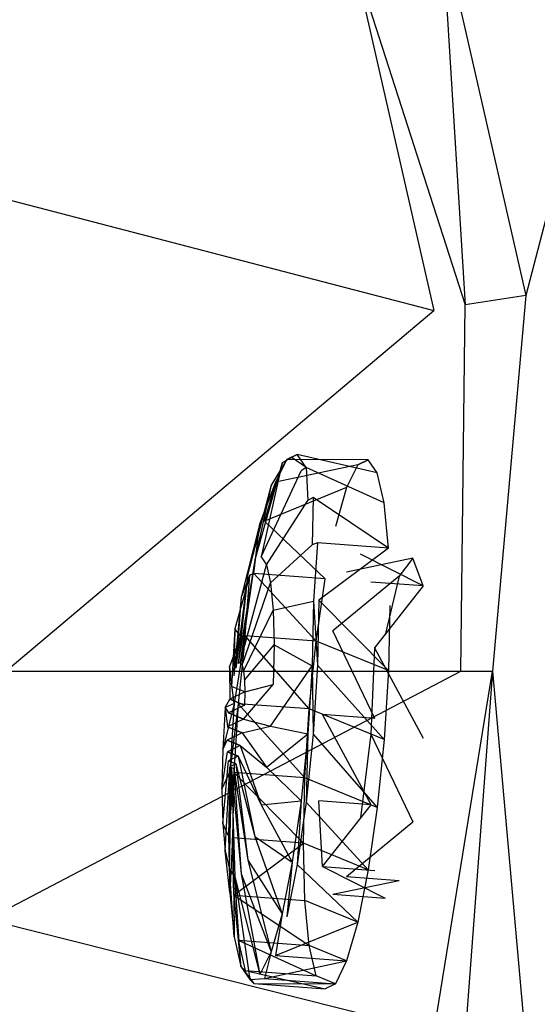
# Model space of a CAD drawing. Extents: x 0 to 1.7, y -0.75 to 0.
# Tile 9 of 12: x 1.54 to 1.61, y -0.42 to -0.29. Entities that reach past the tile are written whole.
import ezdxf

# ---------------------------------------------------------------- set-up
doc = ezdxf.new("R2010")
doc.units = 0
for name, color, linetype in [('L0__BERLAUF70X22_4___REPLACEMTF', 7, 'CONTINUOUS'), ('L10_WANNE_BA170CAS2V__0___REPLA', 7, 'CONTINUOUS'), ('L1__BERLAUF70X22_3___REPLACEMTF', 7, 'CONTINUOUS'), ('L2__BERLAUF70X22_2___REPLACEMTF', 7, 'CONTINUOUS'), ('L3__BERLAUF70X22_1___REPLACEMTF', 7, 'CONTINUOUS'), ('L4__BERLAUF70X22_0___REPLACEMTF', 7, 'CONTINUOUS'), ('L7_WANNE_BA170CAS2V__3___REPLAC', 7, 'CONTINUOUS'), ('L8_WANNE_BA170CAS2V__2___REPLAC', 7, 'CONTINUOUS')]:
    doc.layers.add(name, color=color, linetype=linetype)

msp = doc.modelspace()

# ---------------------------------------------------------------- linework, layer by layer
at = {"layer": 'L0__BERLAUF70X22_4___REPLACEMTF', "color": 8}
for points, invisible_edges in [([(1.59033, -0.360132, 0.421133), (1.581591, -0.361967, 0.41089), (1.583424, -0.359615, 0.422149), (1.59033, -0.360132, 0.421133)], 14), ([(1.581591, -0.361967, 0.41089), (1.59033, -0.360132, 0.421133), (1.588498, -0.362485, 0.409874), (1.581591, -0.361967, 0.41089)], 13), ([(1.583424, -0.359615, 0.422149), (1.591672, -0.363782, 0.432111), (1.59033, -0.360132, 0.421133), (1.583424, -0.359615, 0.422149)], 13), ([(1.591672, -0.363782, 0.432111), (1.583424, -0.359615, 0.422149), (1.584765, -0.363264, 0.433127), (1.591672, -0.363782, 0.432111)], 14), ([(1.588498, -0.362485, 0.409874), (1.579759, -0.369692, 0.402368), (1.581591, -0.361967, 0.41089), (1.588498, -0.362485, 0.409874)], 14), ([(1.579759, -0.369692, 0.402368), (1.588498, -0.362485, 0.409874), (1.586665, -0.370209, 0.401352), (1.579759, -0.369692, 0.402368)], 13), ([(1.585256, -0.371938, 0.440884), (1.591672, -0.363782, 0.432111), (1.584765, -0.363264, 0.433127), (1.585256, -0.371938, 0.440884)], 13), ([(1.591672, -0.363782, 0.432111), (1.585256, -0.371938, 0.440884), (1.592163, -0.372456, 0.439868), (1.591672, -0.363782, 0.432111)], 14), ([(1.579759, -0.369692, 0.402368), (1.585324, -0.381236, 0.397851), (1.578417, -0.380719, 0.398867), (1.579759, -0.369692, 0.402368)], 13), ([(1.585324, -0.381236, 0.397851), (1.579759, -0.369692, 0.402368), (1.586665, -0.370209, 0.401352), (1.585324, -0.381236, 0.397851)], 14), ([(1.591672, -0.38383, 0.442325), (1.585256, -0.371938, 0.440884), (1.584765, -0.383312, 0.443341), (1.591672, -0.38383, 0.442325)], 13), ([(1.585256, -0.371938, 0.440884), (1.591672, -0.38383, 0.442325), (1.592163, -0.372456, 0.439868), (1.585256, -0.371938, 0.440884)], 14), ([(1.578417, -0.380719, 0.398867), (1.584833, -0.39261, 0.400307), (1.577926, -0.392093, 0.401323), (1.578417, -0.380719, 0.398867)], 13), ([(1.584833, -0.39261, 0.400307), (1.578417, -0.380719, 0.398867), (1.585324, -0.381236, 0.397851), (1.584833, -0.39261, 0.400307)], 14), ([(1.59033, -0.394857, 0.438823), (1.584765, -0.383312, 0.443341), (1.583424, -0.394339, 0.439839), (1.59033, -0.394857, 0.438823)], 13), ([(1.584765, -0.383312, 0.443341), (1.59033, -0.394857, 0.438823), (1.591672, -0.38383, 0.442325), (1.584765, -0.383312, 0.443341)], 14), ([(1.584833, -0.39261, 0.400307), (1.578417, -0.400767, 0.40908), (1.577926, -0.392093, 0.401323), (1.584833, -0.39261, 0.400307)], 13), ([(1.578417, -0.400767, 0.40908), (1.584833, -0.39261, 0.400307), (1.585324, -0.401284, 0.408064), (1.578417, -0.400767, 0.40908)], 14), ([(1.581591, -0.402064, 0.431317), (1.59033, -0.394857, 0.438823), (1.583424, -0.394339, 0.439839), (1.581591, -0.402064, 0.431317)], 14), ([(1.59033, -0.394857, 0.438823), (1.581591, -0.402064, 0.431317), (1.588498, -0.402581, 0.430302), (1.59033, -0.394857, 0.438823)], 13), ([(1.586665, -0.404934, 0.419043), (1.578417, -0.400767, 0.40908), (1.585324, -0.401284, 0.408064), (1.586665, -0.404934, 0.419043)], 13), ([(1.578417, -0.400767, 0.40908), (1.586665, -0.404934, 0.419043), (1.579759, -0.404416, 0.420059), (1.578417, -0.400767, 0.40908)], 14), ([(1.579759, -0.404416, 0.420059), (1.588498, -0.402581, 0.430302), (1.581591, -0.402064, 0.431317), (1.579759, -0.404416, 0.420059)], 14), ([(1.588498, -0.402581, 0.430302), (1.579759, -0.404416, 0.420059), (1.586665, -0.404934, 0.419043), (1.588498, -0.402581, 0.430302)], 13)]:
    msp.add_3dface(points, dxfattribs=dict(at, invisible_edges=invisible_edges))
at = {"layer": 'L10_WANNE_BA170CAS2V__0___REPLA', "color": 8}
for points, invisible_edges in [([(1.582491, -0.281017, 0.459656), (1.514881, -0.279728, 0.061859), (1.526882, -0.310272, 0.061937), (1.582491, -0.281017, 0.459656)], 13), ([(1.526882, -0.310272, 0.061937), (1.593094, -0.327478, 0.459648), (1.582491, -0.281017, 0.459656), (1.526882, -0.310272, 0.061937)], 14), ([(1.593094, -0.327478, 0.459648), (1.526882, -0.310272, 0.061937), (1.534192, -0.342269, 0.061984), (1.593094, -0.327478, 0.459648)], 13), ([(1.536648, -0.375, 0.062), (1.593094, -0.327478, 0.459648), (1.534192, -0.342269, 0.061984), (1.536648, -0.375, 0.062)], 14), ([(1.593094, -0.327478, 0.459648), (1.536648, -0.375, 0.062), (1.596655, -0.375, 0.459645), (1.593094, -0.327478, 0.459648)], 13), ([(1.596655, -0.375, 0.459645), (1.534192, -0.407731, 0.061984), (1.593094, -0.422522, 0.459648), (1.596655, -0.375, 0.459645)], 13), ([(1.534192, -0.407731, 0.061984), (1.596655, -0.375, 0.459645), (1.536648, -0.375, 0.062), (1.534192, -0.407731, 0.061984)], 14), ([(1.526882, -0.439728, 0.061937), (1.593094, -0.422522, 0.459648), (1.534192, -0.407731, 0.061984), (1.526882, -0.439728, 0.061937)], 14)]:
    msp.add_3dface(points, dxfattribs=dict(at, invisible_edges=invisible_edges))
at = {"layer": 'L1__BERLAUF70X22_3___REPLACEMTF', "color": 8}
for points, invisible_edges in [([(1.571614, -0.350516, 0.406905), (1.569468, -0.360354, 0.41855), (1.573069, -0.347563, 0.415291), (1.571614, -0.350516, 0.406905)], 14), ([(1.570301, -0.359952, 0.424002), (1.573069, -0.347563, 0.415291), (1.569468, -0.360354, 0.41855), (1.570301, -0.359952, 0.424002)], 13), ([(1.573069, -0.347563, 0.415291), (1.570301, -0.359952, 0.424002), (1.574425, -0.346907, 0.424174), (1.573069, -0.347563, 0.415291)], 14), ([(1.570301, -0.359952, 0.424002), (1.575589, -0.348593, 0.432948), (1.574425, -0.346907, 0.424174), (1.570301, -0.359952, 0.424002)], 14), ([(1.575589, -0.348593, 0.432948), (1.570301, -0.359952, 0.424002), (1.571015, -0.360986, 0.429387), (1.575589, -0.348593, 0.432948)], 13), ([(1.571015, -0.360986, 0.429387), (1.576482, -0.352505, 0.441015), (1.575589, -0.348593, 0.432948), (1.571015, -0.360986, 0.429387)], 14), ([(1.570159, -0.355564, 0.399586), (1.568576, -0.362166, 0.413403), (1.571614, -0.350516, 0.406905), (1.570159, -0.355564, 0.399586)], 14), ([(1.569468, -0.360354, 0.41855), (1.571614, -0.350516, 0.406905), (1.568576, -0.362166, 0.413403), (1.569468, -0.360354, 0.41855)], 13), ([(1.576482, -0.352505, 0.441015), (1.571015, -0.360986, 0.429387), (1.571563, -0.363387, 0.434338), (1.576482, -0.352505, 0.441015)], 13), ([(1.571563, -0.363387, 0.434338), (1.577044, -0.358378, 0.447824), (1.576482, -0.352505, 0.441015), (1.571563, -0.363387, 0.434338)], 14), ([(1.568803, -0.362364, 0.393833), (1.567683, -0.365265, 0.408911), (1.570159, -0.355564, 0.399586), (1.568803, -0.362364, 0.393833)], 14), ([(1.568576, -0.362166, 0.413403), (1.570159, -0.355564, 0.399586), (1.567683, -0.365265, 0.408911), (1.568576, -0.362166, 0.413403)], 13), ([(1.577044, -0.358378, 0.447824), (1.571563, -0.363387, 0.434338), (1.571908, -0.366992, 0.438517), (1.577044, -0.358378, 0.447824)], 13), ([(1.571908, -0.366992, 0.438517), (1.577235, -0.36581, 0.452913), (1.577044, -0.358378, 0.447824), (1.571908, -0.366992, 0.438517)], 14), ([(1.568576, -0.362166, 0.413403), (1.567289, -0.373996, 0.421756), (1.569468, -0.360354, 0.41855), (1.568576, -0.362166, 0.413403)], 14), ([(1.567567, -0.373861, 0.423581), (1.569468, -0.360354, 0.41855), (1.567289, -0.373996, 0.421756), (1.567567, -0.373861, 0.423581)], 13), ([(1.569468, -0.360354, 0.41855), (1.567567, -0.373861, 0.423581), (1.570301, -0.359952, 0.424002), (1.569468, -0.360354, 0.41855)], 14), ([(1.567567, -0.373861, 0.423581), (1.571015, -0.360986, 0.429387), (1.570301, -0.359952, 0.424002), (1.567567, -0.373861, 0.423581)], 14), ([(1.571015, -0.360986, 0.429387), (1.567567, -0.373861, 0.423581), (1.567807, -0.374208, 0.425384), (1.571015, -0.360986, 0.429387)], 13), ([(1.567807, -0.374208, 0.425384), (1.571563, -0.363387, 0.434338), (1.571015, -0.360986, 0.429387), (1.567807, -0.374208, 0.425384)], 14), ([(1.567639, -0.370453, 0.390039), (1.56685, -0.369438, 0.405381), (1.568803, -0.362364, 0.393833), (1.567639, -0.370453, 0.390039)], 14), ([(1.567683, -0.365265, 0.408911), (1.568803, -0.362364, 0.393833), (1.56685, -0.369438, 0.405381), (1.567683, -0.365265, 0.408911)], 13), ([(1.567683, -0.365265, 0.408911), (1.56699, -0.374603, 0.420033), (1.568576, -0.362166, 0.413403), (1.567683, -0.365265, 0.408911)], 14), ([(1.567289, -0.373996, 0.421756), (1.568576, -0.362166, 0.413403), (1.56699, -0.374603, 0.420033), (1.567289, -0.373996, 0.421756)], 13), ([(1.571563, -0.363387, 0.434338), (1.567807, -0.374208, 0.425384), (1.56799, -0.375011, 0.427041), (1.571563, -0.363387, 0.434338)], 13), ([(1.56799, -0.375011, 0.427041), (1.571908, -0.366992, 0.438517), (1.571563, -0.363387, 0.434338), (1.56799, -0.375011, 0.427041)], 14), ([(1.56685, -0.369438, 0.405381), (1.566691, -0.37564, 0.418529), (1.567683, -0.365265, 0.408911), (1.56685, -0.369438, 0.405381)], 14), ([(1.56699, -0.374603, 0.420033), (1.567683, -0.365265, 0.408911), (1.566691, -0.37564, 0.418529), (1.56699, -0.374603, 0.420033)], 13), ([(1.577235, -0.36581, 0.452913), (1.571908, -0.366992, 0.438517), (1.572026, -0.371553, 0.44164), (1.577235, -0.36581, 0.452913)], 13), ([(1.572026, -0.371553, 0.44164), (1.577044, -0.374296, 0.455934), (1.577235, -0.36581, 0.452913), (1.572026, -0.371553, 0.44164)], 14), ([(1.571908, -0.366992, 0.438517), (1.56799, -0.375011, 0.427041), (1.568106, -0.376218, 0.42844), (1.571908, -0.366992, 0.438517)], 13), ([(1.568106, -0.376218, 0.42844), (1.572026, -0.371553, 0.44164), (1.571908, -0.366992, 0.438517), (1.568106, -0.376218, 0.42844)], 14), ([(1.56685, -0.369438, 0.405381), (1.567639, -0.370453, 0.390039), (1.566136, -0.374403, 0.403052), (1.56685, -0.369438, 0.405381)], 13), ([(1.566136, -0.374403, 0.403052), (1.566412, -0.377037, 0.417347), (1.56685, -0.369438, 0.405381), (1.566136, -0.374403, 0.403052)], 14), ([(1.566691, -0.37564, 0.418529), (1.56685, -0.369438, 0.405381), (1.566412, -0.377037, 0.417347), (1.566691, -0.37564, 0.418529)], 13), ([(1.566745, -0.379278, 0.388462), (1.566136, -0.374403, 0.403052), (1.567639, -0.370453, 0.390039), (1.566745, -0.379278, 0.388462)], 14), ([(1.572026, -0.371553, 0.44164), (1.568106, -0.376218, 0.42844), (1.568145, -0.377745, 0.429486), (1.572026, -0.371553, 0.44164)], 13), ([(1.568145, -0.377745, 0.429486), (1.571908, -0.376761, 0.443494), (1.572026, -0.371553, 0.44164), (1.568145, -0.377745, 0.429486)], 14), ([(1.577044, -0.374296, 0.455934), (1.572026, -0.371553, 0.44164), (1.571908, -0.376761, 0.443494), (1.577044, -0.374296, 0.455934)], 13), ([(1.566136, -0.374403, 0.403052), (1.566745, -0.379278, 0.388462), (1.565588, -0.379819, 0.402084), (1.566136, -0.374403, 0.403052)], 13), ([(1.565588, -0.379819, 0.402084), (1.566173, -0.378699, 0.416567), (1.566136, -0.374403, 0.403052), (1.565588, -0.379819, 0.402084)], 14), ([(1.566412, -0.377037, 0.417347), (1.566136, -0.374403, 0.403052), (1.566173, -0.378699, 0.416567), (1.566412, -0.377037, 0.417347)], 13), ([(1.566691, -0.37564, 0.418529), (1.56799, -0.375011, 0.427041), (1.56699, -0.374603, 0.420033), (1.566691, -0.37564, 0.418529)], 15), ([(1.56699, -0.374603, 0.420033), (1.567807, -0.374208, 0.425384), (1.567289, -0.373996, 0.421756), (1.56699, -0.374603, 0.420033)], 15), ([(1.56699, -0.374603, 0.420033), (1.56799, -0.375011, 0.427041), (1.567807, -0.374208, 0.425384), (1.56699, -0.374603, 0.420033)], 15), ([(1.567289, -0.373996, 0.421756), (1.567807, -0.374208, 0.425384), (1.567567, -0.373861, 0.423581), (1.567289, -0.373996, 0.421756)], 9), ([(1.577044, -0.374296, 0.455934), (1.571563, -0.382261, 0.443953), (1.576482, -0.383257, 0.456681), (1.577044, -0.374296, 0.455934)], 13), ([(1.571563, -0.382261, 0.443953), (1.577044, -0.374296, 0.455934), (1.571908, -0.376761, 0.443494), (1.571563, -0.382261, 0.443953)], 14), ([(1.566412, -0.377037, 0.417347), (1.568106, -0.376218, 0.42844), (1.566691, -0.37564, 0.418529), (1.566412, -0.377037, 0.417347)], 15), ([(1.566412, -0.377037, 0.417347), (1.568145, -0.377745, 0.429486), (1.568106, -0.376218, 0.42844), (1.566412, -0.377037, 0.417347)], 15), ([(1.566691, -0.37564, 0.418529), (1.568106, -0.376218, 0.42844), (1.56799, -0.375011, 0.427041), (1.566691, -0.37564, 0.418529)], 15), ([(1.566173, -0.378699, 0.416567), (1.568145, -0.377745, 0.429486), (1.566412, -0.377037, 0.417347), (1.566173, -0.378699, 0.416567)], 13), ([(1.571908, -0.376761, 0.443494), (1.56799, -0.38133, 0.43026), (1.571563, -0.382261, 0.443953), (1.571908, -0.376761, 0.443494)], 13), ([(1.56799, -0.38133, 0.43026), (1.571908, -0.376761, 0.443494), (1.568106, -0.379489, 0.430107), (1.56799, -0.38133, 0.43026)], 14), ([(1.571908, -0.376761, 0.443494), (1.568145, -0.377745, 0.429486), (1.568106, -0.379489, 0.430107), (1.571908, -0.376761, 0.443494)], 13), ([(1.566173, -0.378699, 0.416567), (1.565588, -0.379819, 0.402084), (1.56599, -0.380512, 0.416243), (1.566173, -0.378699, 0.416567)], 13), ([(1.56599, -0.380512, 0.416243), (1.568106, -0.379489, 0.430107), (1.566173, -0.378699, 0.416567), (1.56599, -0.380512, 0.416243)], 13), ([(1.566173, -0.378699, 0.416567), (1.568106, -0.379489, 0.430107), (1.568145, -0.377745, 0.429486), (1.566173, -0.378699, 0.416567)], 10), ([(1.565243, -0.385319, 0.402543), (1.566745, -0.379278, 0.388462), (1.566184, -0.388239, 0.389209), (1.565243, -0.385319, 0.402543)], 13), ([(1.566745, -0.379278, 0.388462), (1.565243, -0.385319, 0.402543), (1.565588, -0.379819, 0.402084), (1.566745, -0.379278, 0.388462)], 14), ([(1.565874, -0.382354, 0.416397), (1.565588, -0.379819, 0.402084), (1.565243, -0.385319, 0.402543), (1.565874, -0.382354, 0.416397)], 13), ([(1.565588, -0.379819, 0.402084), (1.565874, -0.382354, 0.416397), (1.56599, -0.380512, 0.416243), (1.565588, -0.379819, 0.402084)], 14), ([(1.56599, -0.380512, 0.416243), (1.56799, -0.38133, 0.43026), (1.568106, -0.379489, 0.430107), (1.56599, -0.380512, 0.416243)], 10), ([(1.565874, -0.382354, 0.416397), (1.56799, -0.38133, 0.43026), (1.56599, -0.380512, 0.416243), (1.565874, -0.382354, 0.416397)], 13), ([(1.565874, -0.382354, 0.416397), (1.567807, -0.383143, 0.429936), (1.56799, -0.38133, 0.43026), (1.565874, -0.382354, 0.416397)], 10), ([(1.567807, -0.383143, 0.429936), (1.571563, -0.382261, 0.443953), (1.56799, -0.38133, 0.43026), (1.567807, -0.383143, 0.429936)], 14), ([(1.565243, -0.385319, 0.402543), (1.565835, -0.384097, 0.417018), (1.565874, -0.382354, 0.416397), (1.565243, -0.385319, 0.402543)], 14), ([(1.565835, -0.384097, 0.417018), (1.567807, -0.383143, 0.429936), (1.565874, -0.382354, 0.416397), (1.565835, -0.384097, 0.417018)], 13), ([(1.571563, -0.382261, 0.443953), (1.567807, -0.383143, 0.429936), (1.571015, -0.387678, 0.442985), (1.571563, -0.382261, 0.443953)], 13), ([(1.571015, -0.387678, 0.442985), (1.576482, -0.383257, 0.456681), (1.571563, -0.382261, 0.443953), (1.571015, -0.387678, 0.442985)], 14), ([(1.565835, -0.384097, 0.417018), (1.567567, -0.384805, 0.429156), (1.567807, -0.383143, 0.429936), (1.565835, -0.384097, 0.417018)], 10), ([(1.567567, -0.384805, 0.429156), (1.571015, -0.387678, 0.442985), (1.567807, -0.383143, 0.429936), (1.567567, -0.384805, 0.429156)], 14), ([(1.576482, -0.383257, 0.456681), (1.571015, -0.387678, 0.442985), (1.575589, -0.392083, 0.455104), (1.576482, -0.383257, 0.456681)], 13), ([(1.565125, -0.390527, 0.404397), (1.565874, -0.385624, 0.418063), (1.565835, -0.384097, 0.417018), (1.565125, -0.390527, 0.404397)], 14), ([(1.565835, -0.384097, 0.417018), (1.565243, -0.385319, 0.402543), (1.565125, -0.390527, 0.404397), (1.565835, -0.384097, 0.417018)], 13), ([(1.566184, -0.388239, 0.389209), (1.565125, -0.390527, 0.404397), (1.565243, -0.385319, 0.402543), (1.566184, -0.388239, 0.389209)], 14), ([(1.565874, -0.385624, 0.418063), (1.567567, -0.384805, 0.429156), (1.565835, -0.384097, 0.417018), (1.565874, -0.385624, 0.418063)], 13), ([(1.565874, -0.385624, 0.418063), (1.567289, -0.386202, 0.427974), (1.567567, -0.384805, 0.429156), (1.565874, -0.385624, 0.418063)], 10), ([(1.567289, -0.386202, 0.427974), (1.570301, -0.392642, 0.440656), (1.567567, -0.384805, 0.429156), (1.567289, -0.386202, 0.427974)], 14), ([(1.571015, -0.387678, 0.442985), (1.567567, -0.384805, 0.429156), (1.570301, -0.392642, 0.440656), (1.571015, -0.387678, 0.442985)], 13), ([(1.565874, -0.385624, 0.418063), (1.565125, -0.390527, 0.404397), (1.565243, -0.395089, 0.40752), (1.565874, -0.385624, 0.418063)], 13), ([(1.565243, -0.395089, 0.40752), (1.56599, -0.386831, 0.419462), (1.565874, -0.385624, 0.418063), (1.565243, -0.395089, 0.40752)], 14), ([(1.56599, -0.386831, 0.419462), (1.567289, -0.386202, 0.427974), (1.565874, -0.385624, 0.418063), (1.56599, -0.386831, 0.419462)], 13), ([(1.56599, -0.386831, 0.419462), (1.56699, -0.38724, 0.426471), (1.567289, -0.386202, 0.427974), (1.56599, -0.386831, 0.419462)], 10), ([(1.56699, -0.38724, 0.426471), (1.569468, -0.396815, 0.437126), (1.567289, -0.386202, 0.427974), (1.56699, -0.38724, 0.426471)], 14), ([(1.570301, -0.392642, 0.440656), (1.567289, -0.386202, 0.427974), (1.569468, -0.396815, 0.437126), (1.570301, -0.392642, 0.440656)], 13), ([(1.56599, -0.386831, 0.419462), (1.565243, -0.395089, 0.40752), (1.565588, -0.398693, 0.411699), (1.56599, -0.386831, 0.419462)], 13), ([(1.565588, -0.398693, 0.411699), (1.566173, -0.387635, 0.42112), (1.56599, -0.386831, 0.419462), (1.565588, -0.398693, 0.411699)], 14), ([(1.566173, -0.387635, 0.42112), (1.565588, -0.398693, 0.411699), (1.566136, -0.401094, 0.41665), (1.566173, -0.387635, 0.42112)], 13), ([(1.566173, -0.387635, 0.42112), (1.56699, -0.38724, 0.426471), (1.56599, -0.386831, 0.419462), (1.566173, -0.387635, 0.42112)], 13), ([(1.566136, -0.401094, 0.41665), (1.566412, -0.387981, 0.422922), (1.566173, -0.387635, 0.42112), (1.566136, -0.401094, 0.41665)], 14), ([(1.566173, -0.387635, 0.42112), (1.566691, -0.387846, 0.424747), (1.56699, -0.38724, 0.426471), (1.566173, -0.387635, 0.42112)], 10), ([(1.566691, -0.387846, 0.424747), (1.566173, -0.387635, 0.42112), (1.566412, -0.387981, 0.422922), (1.566691, -0.387846, 0.424747)], 13), ([(1.566412, -0.387981, 0.422922), (1.567683, -0.401726, 0.427486), (1.566691, -0.387846, 0.424747), (1.566412, -0.387981, 0.422922)], 14), ([(1.566691, -0.387846, 0.424747), (1.568576, -0.399914, 0.432634), (1.56699, -0.38724, 0.426471), (1.566691, -0.387846, 0.424747)], 14), ([(1.568576, -0.399914, 0.432634), (1.566691, -0.387846, 0.424747), (1.567683, -0.401726, 0.427486), (1.568576, -0.399914, 0.432634)], 13), ([(1.569468, -0.396815, 0.437126), (1.56699, -0.38724, 0.426471), (1.568576, -0.399914, 0.432634), (1.569468, -0.396815, 0.437126)], 13), ([(1.570301, -0.392642, 0.440656), (1.575589, -0.392083, 0.455104), (1.571015, -0.387678, 0.442985), (1.570301, -0.392642, 0.440656)], 14), ([(1.565125, -0.390527, 0.404397), (1.566184, -0.388239, 0.389209), (1.565992, -0.396725, 0.39223), (1.565125, -0.390527, 0.404397)], 13), ([(1.566412, -0.387981, 0.422922), (1.566136, -0.401094, 0.41665), (1.56685, -0.402129, 0.422035), (1.566412, -0.387981, 0.422922)], 13), ([(1.567683, -0.401726, 0.427486), (1.566412, -0.387981, 0.422922), (1.56685, -0.402129, 0.422035), (1.567683, -0.401726, 0.427486)], 13), ([(1.565992, -0.396725, 0.39223), (1.565243, -0.395089, 0.40752), (1.565125, -0.390527, 0.404397), (1.565992, -0.396725, 0.39223)], 14), ([(1.569468, -0.396815, 0.437126), (1.574425, -0.400171, 0.45131), (1.570301, -0.392642, 0.440656), (1.569468, -0.396815, 0.437126)], 14), ([(1.575589, -0.392083, 0.455104), (1.570301, -0.392642, 0.440656), (1.574425, -0.400171, 0.45131), (1.575589, -0.392083, 0.455104)], 13), ([(1.566184, -0.404158, 0.397319), (1.565588, -0.398693, 0.411699), (1.565243, -0.395089, 0.40752), (1.566184, -0.404158, 0.397319)], 14), ([(1.565243, -0.395089, 0.40752), (1.565992, -0.396725, 0.39223), (1.566184, -0.404158, 0.397319), (1.565243, -0.395089, 0.40752)], 13), ([(1.568576, -0.399914, 0.432634), (1.573069, -0.406971, 0.445557), (1.569468, -0.396815, 0.437126), (1.568576, -0.399914, 0.432634)], 14), ([(1.574425, -0.400171, 0.45131), (1.569468, -0.396815, 0.437126), (1.573069, -0.406971, 0.445557), (1.574425, -0.400171, 0.45131)], 13), ([(1.566745, -0.41003, 0.404128), (1.566136, -0.401094, 0.41665), (1.565588, -0.398693, 0.411699), (1.566745, -0.41003, 0.404128)], 14), ([(1.565588, -0.398693, 0.411699), (1.566184, -0.404158, 0.397319), (1.566745, -0.41003, 0.404128), (1.565588, -0.398693, 0.411699)], 13), ([(1.567683, -0.401726, 0.427486), (1.571614, -0.41202, 0.438238), (1.568576, -0.399914, 0.432634), (1.567683, -0.401726, 0.427486)], 14), ([(1.573069, -0.406971, 0.445557), (1.568576, -0.399914, 0.432634), (1.571614, -0.41202, 0.438238), (1.573069, -0.406971, 0.445557)], 13), ([(1.567639, -0.413943, 0.412195), (1.56685, -0.402129, 0.422035), (1.566136, -0.401094, 0.41665), (1.567639, -0.413943, 0.412195)], 14), ([(1.566136, -0.401094, 0.41665), (1.566745, -0.41003, 0.404128), (1.567639, -0.413943, 0.412195), (1.566136, -0.401094, 0.41665)], 13), ([(1.56685, -0.402129, 0.422035), (1.570159, -0.414973, 0.429852), (1.567683, -0.401726, 0.427486), (1.56685, -0.402129, 0.422035)], 14), ([(1.570159, -0.414973, 0.429852), (1.56685, -0.402129, 0.422035), (1.568803, -0.415629, 0.420969), (1.570159, -0.414973, 0.429852)], 13), ([(1.56685, -0.402129, 0.422035), (1.567639, -0.413943, 0.412195), (1.568803, -0.415629, 0.420969), (1.56685, -0.402129, 0.422035)], 13), ([(1.571614, -0.41202, 0.438238), (1.567683, -0.401726, 0.427486), (1.570159, -0.414973, 0.429852), (1.571614, -0.41202, 0.438238)], 13)]:
    msp.add_3dface(points, dxfattribs=dict(at, invisible_edges=invisible_edges))
at = {"layer": 'L2__BERLAUF70X22_2___REPLACEMTF', "color": 8}
for points, invisible_edges in [([(1.571614, -0.350516, 0.406905), (1.573694, -0.347132, 0.4151), (1.572218, -0.350127, 0.406595), (1.571614, -0.350516, 0.406905)], 13), ([(1.573694, -0.347132, 0.4151), (1.571614, -0.350516, 0.406905), (1.573069, -0.347563, 0.415291), (1.573694, -0.347132, 0.4151)], 14), ([(1.573069, -0.347563, 0.415291), (1.575069, -0.346467, 0.424108), (1.573694, -0.347132, 0.4151), (1.573069, -0.347563, 0.415291)], 13), ([(1.575069, -0.346467, 0.424108), (1.573069, -0.347563, 0.415291), (1.574425, -0.346907, 0.424174), (1.575069, -0.346467, 0.424108)], 14), ([(1.574425, -0.346907, 0.424174), (1.576249, -0.348177, 0.433006), (1.575069, -0.346467, 0.424108), (1.574425, -0.346907, 0.424174)], 13), ([(1.576249, -0.348177, 0.433006), (1.574425, -0.346907, 0.424174), (1.575589, -0.348593, 0.432948), (1.576249, -0.348177, 0.433006)], 14), ([(1.576482, -0.352505, 0.441015), (1.576249, -0.348177, 0.433006), (1.575589, -0.348593, 0.432948), (1.576482, -0.352505, 0.441015)], 13), ([(1.576249, -0.348177, 0.433006), (1.576482, -0.352505, 0.441015), (1.577155, -0.352144, 0.441186), (1.576249, -0.348177, 0.433006)], 14), ([(1.570159, -0.355564, 0.399586), (1.572218, -0.350127, 0.406595), (1.570743, -0.355247, 0.399172), (1.570159, -0.355564, 0.399586)], 13), ([(1.572218, -0.350127, 0.406595), (1.570159, -0.355564, 0.399586), (1.571614, -0.350516, 0.406905), (1.572218, -0.350127, 0.406595)], 14), ([(1.577044, -0.358378, 0.447824), (1.577155, -0.352144, 0.441186), (1.576482, -0.352505, 0.441015), (1.577044, -0.358378, 0.447824)], 13), ([(1.577155, -0.352144, 0.441186), (1.577044, -0.358378, 0.447824), (1.577725, -0.3581, 0.448092), (1.577155, -0.352144, 0.441186)], 14), ([(1.569368, -0.362143, 0.393338), (1.570159, -0.355564, 0.399586), (1.570743, -0.355247, 0.399172), (1.569368, -0.362143, 0.393338)], 14), ([(1.570159, -0.355564, 0.399586), (1.569368, -0.362143, 0.393338), (1.568803, -0.362364, 0.393833), (1.570159, -0.355564, 0.399586)], 13), ([(1.577235, -0.36581, 0.452913), (1.577725, -0.3581, 0.448092), (1.577044, -0.358378, 0.447824), (1.577235, -0.36581, 0.452913)], 13), ([(1.577725, -0.3581, 0.448092), (1.577235, -0.36581, 0.452913), (1.577919, -0.365637, 0.453252), (1.577725, -0.3581, 0.448092)], 14), ([(1.568803, -0.362364, 0.393833), (1.568187, -0.370346, 0.389491), (1.567639, -0.370453, 0.390039), (1.568803, -0.362364, 0.393833)], 13), ([(1.568187, -0.370346, 0.389491), (1.568803, -0.362364, 0.393833), (1.569368, -0.362143, 0.393338), (1.568187, -0.370346, 0.389491)], 14), ([(1.577725, -0.374243, 0.456316), (1.577235, -0.36581, 0.452913), (1.577044, -0.374296, 0.455934), (1.577725, -0.374243, 0.456316)], 13), ([(1.577235, -0.36581, 0.452913), (1.577725, -0.374243, 0.456316), (1.577919, -0.365637, 0.453252), (1.577235, -0.36581, 0.452913)], 14), ([(1.566745, -0.379278, 0.388462), (1.568187, -0.370346, 0.389491), (1.567281, -0.379296, 0.387891), (1.566745, -0.379278, 0.388462)], 13), ([(1.568187, -0.370346, 0.389491), (1.566745, -0.379278, 0.388462), (1.567639, -0.370453, 0.390039), (1.568187, -0.370346, 0.389491)], 14), ([(1.577155, -0.383331, 0.457074), (1.577044, -0.374296, 0.455934), (1.576482, -0.383257, 0.456681), (1.577155, -0.383331, 0.457074)], 13), ([(1.577044, -0.374296, 0.455934), (1.577155, -0.383331, 0.457074), (1.577725, -0.374243, 0.456316), (1.577044, -0.374296, 0.455934)], 14), ([(1.567281, -0.379296, 0.387891), (1.566184, -0.388239, 0.389209), (1.566745, -0.379278, 0.388462), (1.567281, -0.379296, 0.387891)], 14), ([(1.566184, -0.388239, 0.389209), (1.567281, -0.379296, 0.387891), (1.566712, -0.388383, 0.388649), (1.566184, -0.388239, 0.389209)], 13), ([(1.576249, -0.392281, 0.455474), (1.576482, -0.383257, 0.456681), (1.575589, -0.392083, 0.455104), (1.576249, -0.392281, 0.455474)], 13), ([(1.576482, -0.383257, 0.456681), (1.576249, -0.392281, 0.455474), (1.577155, -0.383331, 0.457074), (1.576482, -0.383257, 0.456681)], 14), ([(1.566712, -0.388383, 0.388649), (1.565992, -0.396725, 0.39223), (1.566184, -0.388239, 0.389209), (1.566712, -0.388383, 0.388649)], 14), ([(1.565992, -0.396725, 0.39223), (1.566712, -0.388383, 0.388649), (1.566517, -0.396989, 0.391713), (1.565992, -0.396725, 0.39223)], 13), ([(1.575069, -0.400483, 0.451627), (1.575589, -0.392083, 0.455104), (1.574425, -0.400171, 0.45131), (1.575069, -0.400483, 0.451627)], 13), ([(1.575589, -0.392083, 0.455104), (1.575069, -0.400483, 0.451627), (1.576249, -0.392281, 0.455474), (1.575589, -0.392083, 0.455104)], 14), ([(1.566517, -0.396989, 0.391713), (1.566184, -0.404158, 0.397319), (1.565992, -0.396725, 0.39223), (1.566517, -0.396989, 0.391713)], 14), ([(1.566184, -0.404158, 0.397319), (1.566517, -0.396989, 0.391713), (1.566712, -0.404526, 0.396873), (1.566184, -0.404158, 0.397319)], 13), ([(1.573694, -0.407379, 0.445793), (1.574425, -0.400171, 0.45131), (1.573069, -0.406971, 0.445557), (1.573694, -0.407379, 0.445793)], 13), ([(1.574425, -0.400171, 0.45131), (1.573694, -0.407379, 0.445793), (1.575069, -0.400483, 0.451627), (1.574425, -0.400171, 0.45131)], 14), ([(1.566712, -0.404526, 0.396873), (1.566745, -0.41003, 0.404128), (1.566184, -0.404158, 0.397319), (1.566712, -0.404526, 0.396873)], 14), ([(1.566745, -0.41003, 0.404128), (1.566712, -0.404526, 0.396873), (1.567281, -0.410482, 0.403779), (1.566745, -0.41003, 0.404128)], 13), ([(1.572218, -0.412499, 0.438371), (1.573069, -0.406971, 0.445557), (1.571614, -0.41202, 0.438238), (1.572218, -0.412499, 0.438371)], 13), ([(1.573069, -0.406971, 0.445557), (1.572218, -0.412499, 0.438371), (1.573694, -0.407379, 0.445793), (1.573069, -0.406971, 0.445557)], 14), ([(1.567281, -0.410482, 0.403779), (1.567639, -0.413943, 0.412195), (1.566745, -0.41003, 0.404128), (1.567281, -0.410482, 0.403779)], 14), ([(1.567639, -0.413943, 0.412195), (1.567281, -0.410482, 0.403779), (1.568187, -0.414449, 0.41196), (1.567639, -0.413943, 0.412195)], 13), ([(1.570743, -0.415494, 0.429865), (1.571614, -0.41202, 0.438238), (1.570159, -0.414973, 0.429852), (1.570743, -0.415494, 0.429865)], 13), ([(1.571614, -0.41202, 0.438238), (1.570743, -0.415494, 0.429865), (1.572218, -0.412499, 0.438371), (1.571614, -0.41202, 0.438238)], 14), ([(1.569368, -0.416159, 0.420857), (1.567639, -0.413943, 0.412195), (1.568187, -0.414449, 0.41196), (1.569368, -0.416159, 0.420857)], 13), ([(1.567639, -0.413943, 0.412195), (1.569368, -0.416159, 0.420857), (1.568803, -0.415629, 0.420969), (1.567639, -0.413943, 0.412195)], 14), ([(1.568803, -0.415629, 0.420969), (1.570743, -0.415494, 0.429865), (1.570159, -0.414973, 0.429852), (1.568803, -0.415629, 0.420969)], 14), ([(1.570743, -0.415494, 0.429865), (1.568803, -0.415629, 0.420969), (1.569368, -0.416159, 0.420857), (1.570743, -0.415494, 0.429865)], 13)]:
    msp.add_3dface(points, dxfattribs=dict(at, invisible_edges=invisible_edges))
at = {"layer": 'L3__BERLAUF70X22_1___REPLACEMTF', "color": 8}
for points, invisible_edges in [([(1.583067, -0.347835, 0.413721), (1.572218, -0.350127, 0.406595), (1.573694, -0.347132, 0.4151), (1.583067, -0.347835, 0.413721)], 14), ([(1.584442, -0.34717, 0.422729), (1.573694, -0.347132, 0.4151), (1.575069, -0.346467, 0.424108), (1.584442, -0.34717, 0.422729)], 14), ([(1.573694, -0.347132, 0.4151), (1.584442, -0.34717, 0.422729), (1.583067, -0.347835, 0.413721), (1.573694, -0.347132, 0.4151)], 13), ([(1.575069, -0.346467, 0.424108), (1.585622, -0.348879, 0.431627), (1.584442, -0.34717, 0.422729), (1.575069, -0.346467, 0.424108)], 13), ([(1.585622, -0.348879, 0.431627), (1.575069, -0.346467, 0.424108), (1.576249, -0.348177, 0.433006), (1.585622, -0.348879, 0.431627)], 14), ([(1.572218, -0.350127, 0.406595), (1.583067, -0.347835, 0.413721), (1.581591, -0.350829, 0.405216), (1.572218, -0.350127, 0.406595)], 13), ([(1.576249, -0.348177, 0.433006), (1.586528, -0.352847, 0.439807), (1.585622, -0.348879, 0.431627), (1.576249, -0.348177, 0.433006)], 13), ([(1.586528, -0.352847, 0.439807), (1.576249, -0.348177, 0.433006), (1.577155, -0.352144, 0.441186), (1.586528, -0.352847, 0.439807)], 14), ([(1.581591, -0.350829, 0.405216), (1.570743, -0.355247, 0.399172), (1.572218, -0.350127, 0.406595), (1.581591, -0.350829, 0.405216)], 14), ([(1.570743, -0.355247, 0.399172), (1.581591, -0.350829, 0.405216), (1.580116, -0.355949, 0.397794), (1.570743, -0.355247, 0.399172)], 13), ([(1.577155, -0.352144, 0.441186), (1.587098, -0.358802, 0.446713), (1.586528, -0.352847, 0.439807), (1.577155, -0.352144, 0.441186)], 13), ([(1.587098, -0.358802, 0.446713), (1.577155, -0.352144, 0.441186), (1.577725, -0.3581, 0.448092), (1.587098, -0.358802, 0.446713)], 14), ([(1.570743, -0.355247, 0.399172), (1.578741, -0.362845, 0.39196), (1.569368, -0.362143, 0.393338), (1.570743, -0.355247, 0.399172)], 13), ([(1.578741, -0.362845, 0.39196), (1.570743, -0.355247, 0.399172), (1.580116, -0.355949, 0.397794), (1.578741, -0.362845, 0.39196)], 14), ([(1.577919, -0.365637, 0.453252), (1.587098, -0.358802, 0.446713), (1.577725, -0.3581, 0.448092), (1.577919, -0.365637, 0.453252)], 13), ([(1.587098, -0.358802, 0.446713), (1.577919, -0.365637, 0.453252), (1.587292, -0.36634, 0.451873), (1.587098, -0.358802, 0.446713)], 14), ([(1.569368, -0.362143, 0.393338), (1.57756, -0.371048, 0.388112), (1.568187, -0.370346, 0.389491), (1.569368, -0.362143, 0.393338)], 13), ([(1.57756, -0.371048, 0.388112), (1.569368, -0.362143, 0.393338), (1.578741, -0.362845, 0.39196), (1.57756, -0.371048, 0.388112)], 14), ([(1.587098, -0.374945, 0.454937), (1.577919, -0.365637, 0.453252), (1.577725, -0.374243, 0.456316), (1.587098, -0.374945, 0.454937)], 13), ([(1.577919, -0.365637, 0.453252), (1.587098, -0.374945, 0.454937), (1.587292, -0.36634, 0.451873), (1.577919, -0.365637, 0.453252)], 14), ([(1.568187, -0.370346, 0.389491), (1.576654, -0.379998, 0.386513), (1.567281, -0.379296, 0.387891), (1.568187, -0.370346, 0.389491)], 13), ([(1.576654, -0.379998, 0.386513), (1.568187, -0.370346, 0.389491), (1.57756, -0.371048, 0.388112), (1.576654, -0.379998, 0.386513)], 14), ([(1.586528, -0.384033, 0.455695), (1.577725, -0.374243, 0.456316), (1.577155, -0.383331, 0.457074), (1.586528, -0.384033, 0.455695)], 13), ([(1.577725, -0.374243, 0.456316), (1.586528, -0.384033, 0.455695), (1.587098, -0.374945, 0.454937), (1.577725, -0.374243, 0.456316)], 14), ([(1.567281, -0.379296, 0.387891), (1.576085, -0.389086, 0.387271), (1.566712, -0.388383, 0.388649), (1.567281, -0.379296, 0.387891)], 13), ([(1.576085, -0.389086, 0.387271), (1.567281, -0.379296, 0.387891), (1.576654, -0.379998, 0.386513), (1.576085, -0.389086, 0.387271)], 14), ([(1.585622, -0.392983, 0.454096), (1.577155, -0.383331, 0.457074), (1.576249, -0.392281, 0.455474), (1.585622, -0.392983, 0.454096)], 13), ([(1.577155, -0.383331, 0.457074), (1.585622, -0.392983, 0.454096), (1.586528, -0.384033, 0.455695), (1.577155, -0.383331, 0.457074)], 14), ([(1.566712, -0.388383, 0.388649), (1.57589, -0.397691, 0.390334), (1.566517, -0.396989, 0.391713), (1.566712, -0.388383, 0.388649)], 13), ([(1.57589, -0.397691, 0.390334), (1.566712, -0.388383, 0.388649), (1.576085, -0.389086, 0.387271), (1.57589, -0.397691, 0.390334)], 14), ([(1.584442, -0.401186, 0.450248), (1.576249, -0.392281, 0.455474), (1.575069, -0.400483, 0.451627), (1.584442, -0.401186, 0.450248)], 13), ([(1.576249, -0.392281, 0.455474), (1.584442, -0.401186, 0.450248), (1.585622, -0.392983, 0.454096), (1.576249, -0.392281, 0.455474)], 14), ([(1.57589, -0.397691, 0.390334), (1.566712, -0.404526, 0.396873), (1.566517, -0.396989, 0.391713), (1.57589, -0.397691, 0.390334)], 13), ([(1.566712, -0.404526, 0.396873), (1.57589, -0.397691, 0.390334), (1.576085, -0.405229, 0.395495), (1.566712, -0.404526, 0.396873)], 14), ([(1.583067, -0.408082, 0.444414), (1.575069, -0.400483, 0.451627), (1.573694, -0.407379, 0.445793), (1.583067, -0.408082, 0.444414)], 13), ([(1.575069, -0.400483, 0.451627), (1.583067, -0.408082, 0.444414), (1.584442, -0.401186, 0.450248), (1.575069, -0.400483, 0.451627)], 14), ([(1.576654, -0.411184, 0.4024), (1.566712, -0.404526, 0.396873), (1.576085, -0.405229, 0.395495), (1.576654, -0.411184, 0.4024)], 13), ([(1.566712, -0.404526, 0.396873), (1.576654, -0.411184, 0.4024), (1.567281, -0.410482, 0.403779), (1.566712, -0.404526, 0.396873)], 14), ([(1.572218, -0.412499, 0.438371), (1.583067, -0.408082, 0.444414), (1.573694, -0.407379, 0.445793), (1.572218, -0.412499, 0.438371)], 14), ([(1.583067, -0.408082, 0.444414), (1.572218, -0.412499, 0.438371), (1.581591, -0.413202, 0.436992), (1.583067, -0.408082, 0.444414)], 13), ([(1.57756, -0.415152, 0.410581), (1.567281, -0.410482, 0.403779), (1.576654, -0.411184, 0.4024), (1.57756, -0.415152, 0.410581)], 13), ([(1.567281, -0.410482, 0.403779), (1.57756, -0.415152, 0.410581), (1.568187, -0.414449, 0.41196), (1.567281, -0.410482, 0.403779)], 14), ([(1.570743, -0.415494, 0.429865), (1.581591, -0.413202, 0.436992), (1.572218, -0.412499, 0.438371), (1.570743, -0.415494, 0.429865)], 14), ([(1.581591, -0.413202, 0.436992), (1.570743, -0.415494, 0.429865), (1.580116, -0.416196, 0.428487), (1.581591, -0.413202, 0.436992)], 13), ([(1.578741, -0.416861, 0.419478), (1.568187, -0.414449, 0.41196), (1.57756, -0.415152, 0.410581), (1.578741, -0.416861, 0.419478)], 13), ([(1.568187, -0.414449, 0.41196), (1.578741, -0.416861, 0.419478), (1.569368, -0.416159, 0.420857), (1.568187, -0.414449, 0.41196)], 14), ([(1.569368, -0.416159, 0.420857), (1.580116, -0.416196, 0.428487), (1.570743, -0.415494, 0.429865), (1.569368, -0.416159, 0.420857)], 14), ([(1.580116, -0.416196, 0.428487), (1.569368, -0.416159, 0.420857), (1.578741, -0.416861, 0.419478), (1.580116, -0.416196, 0.428487)], 13)]:
    msp.add_3dface(points, dxfattribs=dict(at, invisible_edges=invisible_edges))
at = {"layer": 'L4__BERLAUF70X22_0___REPLACEMTF', "color": 8}
for points, invisible_edges in [([(1.585622, -0.348879, 0.431627), (1.583067, -0.347835, 0.413721), (1.584442, -0.34717, 0.422729), (1.585622, -0.348879, 0.431627)], 13), ([(1.585622, -0.348879, 0.431627), (1.581591, -0.350829, 0.405216), (1.583067, -0.347835, 0.413721), (1.585622, -0.348879, 0.431627)], 15), ([(1.586528, -0.352847, 0.439807), (1.581591, -0.350829, 0.405216), (1.585622, -0.348879, 0.431627), (1.586528, -0.352847, 0.439807)], 15), ([(1.586528, -0.352847, 0.439807), (1.580116, -0.355949, 0.397794), (1.581591, -0.350829, 0.405216), (1.586528, -0.352847, 0.439807)], 15), ([(1.587098, -0.358802, 0.446713), (1.580116, -0.355949, 0.397794), (1.586528, -0.352847, 0.439807), (1.587098, -0.358802, 0.446713)], 15), ([(1.587098, -0.358802, 0.446713), (1.578741, -0.362845, 0.39196), (1.580116, -0.355949, 0.397794), (1.587098, -0.358802, 0.446713)], 15), ([(1.587292, -0.36634, 0.451873), (1.578741, -0.362845, 0.39196), (1.587098, -0.358802, 0.446713), (1.587292, -0.36634, 0.451873)], 15), ([(1.587292, -0.36634, 0.451873), (1.57756, -0.371048, 0.388112), (1.578741, -0.362845, 0.39196), (1.587292, -0.36634, 0.451873)], 13), ([(1.587098, -0.374945, 0.454937), (1.57756, -0.371048, 0.388112), (1.587292, -0.36634, 0.451873), (1.587098, -0.374945, 0.454937)], 10), ([(1.587098, -0.374945, 0.454937), (1.576654, -0.379998, 0.386513), (1.57756, -0.371048, 0.388112), (1.587098, -0.374945, 0.454937)], 13), ([(1.586528, -0.384033, 0.455695), (1.576654, -0.379998, 0.386513), (1.587098, -0.374945, 0.454937), (1.586528, -0.384033, 0.455695)], 10), ([(1.586528, -0.384033, 0.455695), (1.576085, -0.389086, 0.387271), (1.576654, -0.379998, 0.386513), (1.586528, -0.384033, 0.455695)], 13), ([(1.585622, -0.392983, 0.454096), (1.576085, -0.389086, 0.387271), (1.586528, -0.384033, 0.455695), (1.585622, -0.392983, 0.454096)], 10), ([(1.585622, -0.392983, 0.454096), (1.57589, -0.397691, 0.390334), (1.576085, -0.389086, 0.387271), (1.585622, -0.392983, 0.454096)], 13), ([(1.584442, -0.401186, 0.450248), (1.57589, -0.397691, 0.390334), (1.585622, -0.392983, 0.454096), (1.584442, -0.401186, 0.450248)], 10), ([(1.584442, -0.401186, 0.450248), (1.576085, -0.405229, 0.395495), (1.57589, -0.397691, 0.390334), (1.584442, -0.401186, 0.450248)], 13), ([(1.583067, -0.408082, 0.444414), (1.576085, -0.405229, 0.395495), (1.584442, -0.401186, 0.450248), (1.583067, -0.408082, 0.444414)], 10), ([(1.583067, -0.408082, 0.444414), (1.576654, -0.411184, 0.4024), (1.576085, -0.405229, 0.395495), (1.583067, -0.408082, 0.444414)], 13), ([(1.581591, -0.413202, 0.436992), (1.576654, -0.411184, 0.4024), (1.583067, -0.408082, 0.444414), (1.581591, -0.413202, 0.436992)], 10), ([(1.581591, -0.413202, 0.436992), (1.57756, -0.415152, 0.410581), (1.576654, -0.411184, 0.4024), (1.581591, -0.413202, 0.436992)], 13), ([(1.580116, -0.416196, 0.428487), (1.57756, -0.415152, 0.410581), (1.581591, -0.413202, 0.436992), (1.580116, -0.416196, 0.428487)], 10), ([(1.57756, -0.415152, 0.410581), (1.580116, -0.416196, 0.428487), (1.578741, -0.416861, 0.419478), (1.57756, -0.415152, 0.410581)], 13)]:
    msp.add_3dface(points, dxfattribs=dict(at, invisible_edges=invisible_edges))
at = {"layer": 'L7_WANNE_BA170CAS2V__3___REPLAC', "color": 8}
for points, invisible_edges in [([(1.68858, -0.005357, 0.470237), (1.594172, -0.277099, 0.470237), (1.605219, -0.325497, 0.470237), (1.68858, -0.005357, 0.470237)], 13), ([(1.68858, -0.005357, 0.470237), (1.605219, -0.325497, 0.470237), (1.608929, -0.375, 0.470237), (1.68858, -0.005357, 0.470237)], 14), ([(1.605219, -0.424503, 0.470237), (1.68858, -0.744643, 0.470237), (1.608929, -0.375, 0.470237), (1.605219, -0.424503, 0.470237)], 13)]:
    msp.add_3dface(points, dxfattribs=dict(at, invisible_edges=invisible_edges))
at = {"layer": 'L8_WANNE_BA170CAS2V__2___REPLAC', "color": 8}
for points, invisible_edges in [([(1.597204, -0.326748, 0.467221), (1.594172, -0.277099, 0.470237), (1.586435, -0.279575, 0.467225), (1.597204, -0.326748, 0.467221)], 13), ([(1.594172, -0.277099, 0.470237), (1.597204, -0.326748, 0.467221), (1.605219, -0.325497, 0.470237), (1.594172, -0.277099, 0.470237)], 14), ([(1.582491, -0.281017, 0.459647), (1.597204, -0.326748, 0.467221), (1.586435, -0.279575, 0.467225), (1.582491, -0.281017, 0.459647)], 14), ([(1.597204, -0.326748, 0.467221), (1.582491, -0.281017, 0.459647), (1.593094, -0.327478, 0.459639), (1.597204, -0.326748, 0.467221)], 13), ([(1.60082, -0.375, 0.46722), (1.605219, -0.325497, 0.470237), (1.597204, -0.326748, 0.467221), (1.60082, -0.375, 0.46722)], 13), ([(1.605219, -0.325497, 0.470237), (1.60082, -0.375, 0.46722), (1.608929, -0.375, 0.470237), (1.605219, -0.325497, 0.470237)], 14), ([(1.596655, -0.375, 0.459636), (1.597204, -0.326748, 0.467221), (1.593094, -0.327478, 0.459639), (1.596655, -0.375, 0.459636)], 14), ([(1.597204, -0.326748, 0.467221), (1.596655, -0.375, 0.459636), (1.60082, -0.375, 0.46722), (1.597204, -0.326748, 0.467221)], 13), ([(1.60082, -0.375, 0.46722), (1.593094, -0.422522, 0.459639), (1.597204, -0.423252, 0.467221), (1.60082, -0.375, 0.46722)], 13), ([(1.593094, -0.422522, 0.459639), (1.60082, -0.375, 0.46722), (1.596655, -0.375, 0.459636), (1.593094, -0.422522, 0.459639)], 14), ([(1.605219, -0.424503, 0.470237), (1.60082, -0.375, 0.46722), (1.597204, -0.423252, 0.467221), (1.605219, -0.424503, 0.470237)], 13), ([(1.60082, -0.375, 0.46722), (1.605219, -0.424503, 0.470237), (1.608929, -0.375, 0.470237), (1.60082, -0.375, 0.46722)], 14)]:
    msp.add_3dface(points, dxfattribs=dict(at, invisible_edges=invisible_edges))

doc.saveas('drawing.dxf')
